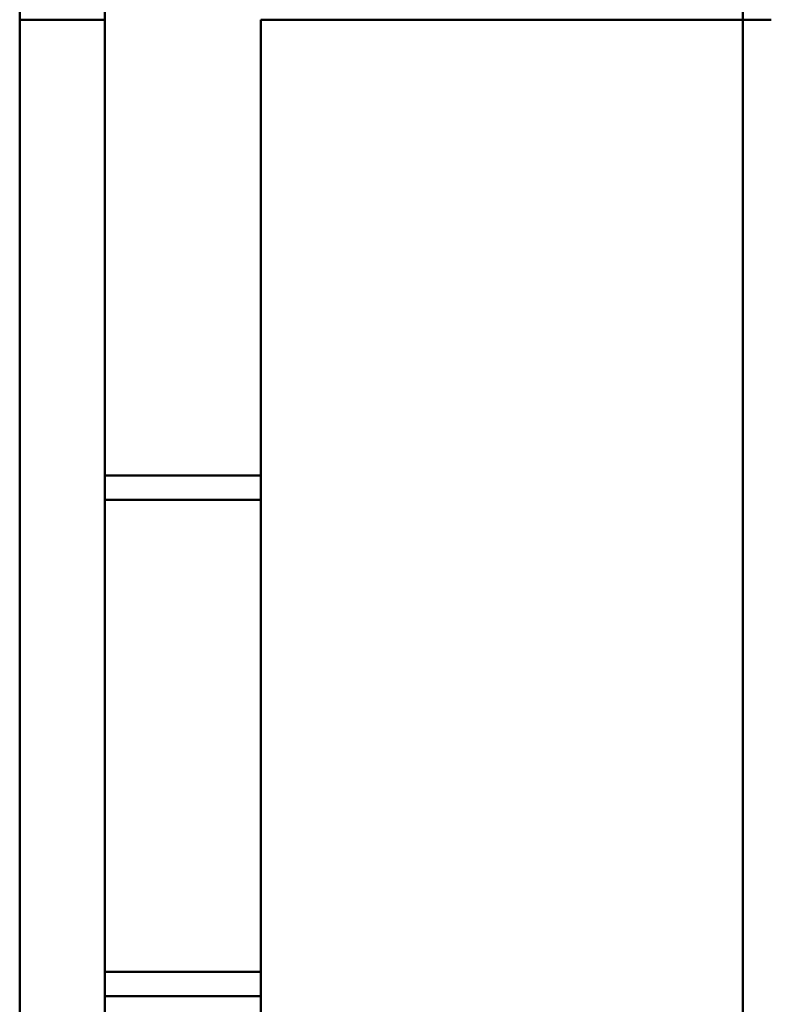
# Model space of a CAD drawing. Header units: inches. Extents: x 2.2 to 39.6, y -5.4 to 27.4.
# Tile 41 of 62: x 22.018 to 22.227, y 11.957 to 12.231. Entities that reach past the tile are written whole.
import ezdxf

# ---------------------------------------------------------------- set-up
doc = ezdxf.new("R2010")
doc.units = ezdxf.units.IN
doc.header["$MEASUREMENT"] = 0
doc.layers.add('Visible Edges(ANSI)', color=7, linetype='Continuous', lineweight=50)

msp = doc.modelspace()

# ---------------------------------------------------------------- linework, layer by layer
at = {"layer": 'Visible Edges(ANSI)'}
for p, q in [((22.01842, 12.23078), (22.01842, 12.78983)), ((22.04204, 12.23078), (22.04204, 12.78983)), ((22.21921, 12.23078), (22.21921, 12.78983)), ((22.01842, 11.68747), (22.01842, 12.23078)), ((22.02629, 12.23078), (22.04204, 12.23078)), ((22.04204, 12.23078), (22.02629, 12.23078)), ((22.04204, 11.68747), (22.04204, 12.23078)), ((22.08535, 12.23078), (22.21921, 12.23078)), ((22.21921, 12.23078), (22.08535, 12.23078)), ((22.08535, 11.68747), (22.08535, 12.23078)), ((22.21921, 11.68747), (22.21921, 12.23078)), ((22.08535, 12.10427), (22.04204, 12.10427)), ((22.08535, 12.09744), (22.04204, 12.09744)), ((22.08535, 11.96647), (22.04204, 11.96647)), ((22.08535, 11.95964), (22.04204, 11.95964))]:
    msp.add_line(p, q, dxfattribs=at)
for centre, start_param, end_param in [((22.02629, 12.23078), 6.283185, 7.853981), ((22.02629, 12.23078), 6.283151, 7.853982), ((22.22708, 12.23078), 6.283185, 7.853981), ((22.22708, 12.23078), 6.283151, 7.853982)]:
    msp.add_ellipse(centre, major_axis=(-0.00787, 0), ratio=0.00001, start_param=start_param, end_param=end_param, dxfattribs=at)

doc.saveas('drawing.dxf')
